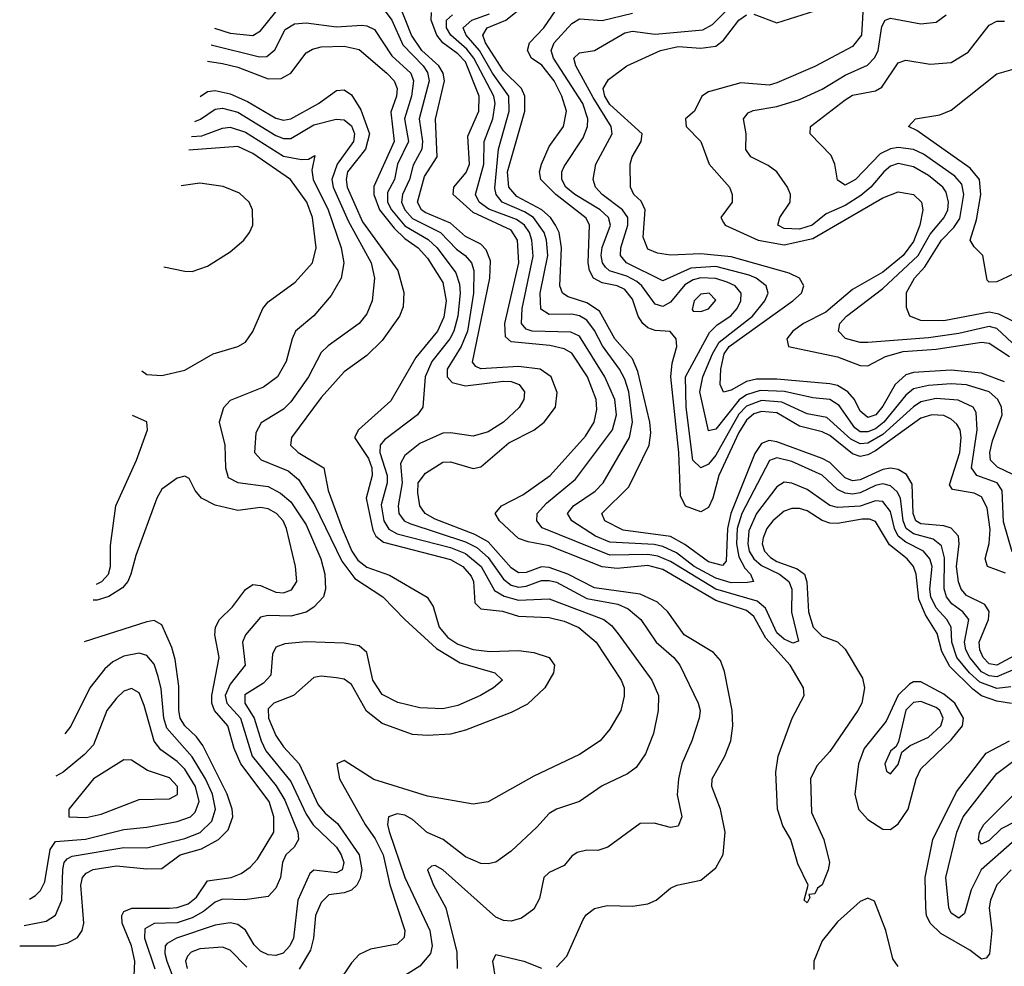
# Model space of a CAD drawing. Header units: inches. Extents: x 884549 to 1028252, y 526810 to 653624.
# Tile 155 of 256: x 921195 to 923790, y 571236 to 573731. Entities that reach past the tile are written whole.
import ezdxf

# ---------------------------------------------------------------- set-up
doc = ezdxf.new("R2010")
doc.units = ezdxf.units.IN
doc.header["$MEASUREMENT"] = 0
doc.layers.add('A9527', color=7, linetype='Continuous')

msp = doc.modelspace()

# ---------------------------------------------------------------- linework, layer by layer
at = {"layer": 'A9527', "color": 5}
for points, elevation in [([(923792.4, 572272.4), (923745.1, 572290), (923739.4, 572310), (923749.5, 572350.6), (923752.6, 572387.4), (923744.8, 572444.8), (923730, 572473.5), (923710, 572483.3), (923653, 572493), (923645.4, 572505.4), (923672.4, 572590), (923676.3, 572630), (923673.3, 572650), (923665, 572665), (923650, 572678.5), (923630, 572687.9), (923598.4, 572690), (923570, 572680.5), (923450, 572595), (923430, 572584), (923410, 572580), (923390, 572587), (923330, 572635.1), (923310, 572645.1), (923250, 572660.1), (923190, 572694.8), (923150, 572698.6), (923130, 572692.1), (923110, 572675.6), (923090, 572642.9), (923037.4, 572530), (923021.8, 572470), (923010, 572445.5), (922990, 572433.7), (922950, 572448.7), (922936.1, 572476.1), (922932.1, 572590), (922911.1, 572790), (922914.6, 572825.4), (922926.6, 572870), (922925.2, 572890), (922909.3, 572909.3), (922870, 572912), (922850, 572919.2), (922837, 572930), (922824.5, 572950), (922810, 572994.8), (922790, 573019.9), (922769.8, 573029.8), (922730, 573037.6), (922707.6, 573050), (922697, 573070), (922692.9, 573090), (922696.9, 573190), (922688.2, 573208.2), (922607.9, 573270), (922568.5, 573310), (922565.1, 573330), (922570, 573350.1), (922590, 573397), (922627.9, 573450), (922636, 573490), (922624.1, 573530), (922603.6, 573570), (922571.1, 573611.1), (922544.3, 573630), (922533.2, 573650), (922538.8, 573670), (922576, 573710), (922630, 573789.2)], 2580), ([(923812.1, 572532.1), (923772, 572552), (923753.4, 572570), (923751.7, 572590), (923758.8, 572621.2), (923784.3, 572690), (923782.7, 572710), (923773, 572730), (923750, 572750.2), (923690, 572768.5), (923650, 572771.5), (923590, 572767.4), (923550, 572758.1), (923530, 572741.2), (923472.4, 572670), (923450, 572652.8), (923430, 572644.5), (923410, 572645.2), (923395.4, 572655.4), (923354.5, 572714.5), (923330, 572730), (923285.5, 572734.4), (923210.8, 572750.8), (923146.3, 572753.7), (923110, 572742.2), (923091.2, 572728.8), (923030, 572651.5), (923010, 572647.4), (922987.2, 572750), (922995.6, 572790), (923020.5, 572850), (923038.6, 572881.4), (923125.8, 572950), (923159, 572990), (923167.6, 573010), (923162.2, 573030), (923136, 573050), (923117.8, 573057.8), (923030, 573080.6), (922963.8, 573076.2), (922890, 573042.5), (922794.3, 573090), (922778.7, 573110), (922779.5, 573130), (922797.5, 573190), (922798, 573210), (922783.9, 573230), (922729.9, 573270), (922712.8, 573290), (922706.6, 573310), (922713.6, 573350), (922756.6, 573430), (922754.1, 573450), (922706.2, 573526.2), (922661, 573610), (922655.2, 573630), (922670, 573644), (922710, 573650.1), (922790, 573696.2), (922810, 573700.7), (922870, 573692.9), (922995.5, 573704.4), (923021.2, 573718.8), (923090, 573787.9)], 2540), ([(923418.7, 573781.3), (923413.2, 573690), (923390, 573660.3), (923290, 573607.8), (923190, 573564.4), (923170, 573558.5), (923095.6, 573564.4), (923010, 573541.2), (922992.3, 573530), (922973.6, 573490), (922949.8, 573470), (922951.6, 573450), (922989.7, 573409.7), (923011.8, 573350), (923065.4, 573290), (923072.9, 573270), (923072.4, 573250), (923043.1, 573210), (923050, 573196.2), (923054, 573190), (923141.4, 573150), (923210, 573137.5), (923285.4, 573154.6), (923470, 573261.9), (923510, 573277.6), (923550, 573270.5), (923571.3, 573250), (923574.6, 573230), (923566.8, 573190), (923550, 573146.5), (923523.3, 573110), (923470, 573065.4), (923390, 573019.9), (923319.3, 572960.7), (923260.5, 572930), (923232.2, 572910), (923216.6, 572890), (923221.4, 572870), (923350, 572842.7), (923410, 572819.8), (923430, 572819), (923476.5, 572843.5), (923523, 572857), (923610, 572862.7), (923730, 572881.1), (923750, 572878.5), (923803.5, 572843.5)], 2480), ([(921709, 573708.9), (921750, 573696.1), (921810, 573689.9), (921830, 573701.7), (921870, 573751.6)], 2740), ([(922150, 573764.4), (922175.6, 573730), (922205, 573665), (922258.2, 573610), (922270, 573591.9), (922273.8, 573570), (922248.3, 573470), (922256.8, 573410), (922254.8, 573390), (922232.3, 573347.7), (922222.2, 573310), (922203.8, 573270), (922201.7, 573250), (922210.2, 573230), (922230, 573207.4), (922304.1, 573170), (922346.4, 573126.4), (922369.4, 573109.4), (922385.6, 573090), (922392.1, 573070), (922391.4, 573010), (922374.9, 572910), (922358.8, 572870), (922321.8, 572810), (922321.7, 572790), (922334.9, 572774.9), (922370, 572765.9), (922470, 572778.8), (922490, 572777.3), (922511.8, 572770), (922525.6, 572750), (922523.7, 572730), (922511, 572709), (922470, 572670.1), (922430, 572645), (922390, 572633.6), (922330, 572642.2), (922310, 572641), (922250, 572614.2), (922210, 572582.4), (922198.5, 572561.5), (922202.8, 572510), (922192.8, 572450), (922194.2, 572430), (922208.5, 572410), (922223.1, 572403.1), (922370, 572354.9), (922399.8, 572339.8), (922430, 572313.7), (922470, 572256.4), (922490, 572240.9), (922510, 572235.7), (922530, 572238), (922570, 572252.9), (922590, 572253.4), (922610, 572248.3), (922690, 572205.5), (922771, 572191), (922798.6, 572178.6), (922831.8, 572150), (922872.7, 572090), (922919, 572050), (922934.9, 572030), (922983.4, 571930), (922988.1, 571910), (922985.8, 571890), (922966.4, 571830), (922940.2, 571770), (922930.9, 571730), (922928, 571688), (922939.8, 571630), (922930, 571605.3), (922910, 571601.6), (922866.8, 571613.2), (922830, 571612.1), (922745.1, 571550), (922718.8, 571541.2), (922690, 571541.9), (922663.9, 571536.1), (922650, 571526.4), (922630, 571502), (922590, 571483.7), (922576.3, 571470), (922565.3, 571414.7), (922550, 571386.9), (922517.5, 571362.5), (922490, 571354.8), (922470, 571356.6), (922450, 571365.3), (922310, 571490.5), (922290, 571501.8), (922280.1, 571499.9), (922270, 571490.5), (922285.3, 571450), (922317.9, 571390), (922347, 571273), (922348.2, 571230)], 2740), ([(922610, 571233.8), (922637.3, 571262.7), (922680.2, 571359.8), (922688.1, 571371.9), (922710, 571388.3), (922743.6, 571396.4), (922810, 571394.7), (922850, 571400.5), (922872.6, 571410), (922910, 571442.3), (922926.6, 571450), (922990, 571463.2), (923030, 571496), (923049.1, 571530.9), (923053.8, 571590), (923041.5, 571650), (923019.3, 571710), (923019.7, 571730), (923053.7, 571790), (923069.5, 571830), (923074, 571870), (923072.4, 571910), (923052.7, 572012.7), (923042, 572042), (923023.6, 572063.6), (922946.4, 572110), (922903.3, 572170), (922875.5, 572195.5), (922830, 572216.6), (922710, 572233.8), (922639.6, 572270), (922590, 572287.3), (922570, 572289.1), (922530, 572274.4), (922510, 572273.3), (922490, 572286.1), (922430, 572354.5), (922394.5, 572374.5), (922290, 572414.7), (922263.3, 572430), (922250, 572450), (922244.3, 572484.3), (922245.3, 572510), (922264.4, 572535.6), (922310, 572564.6), (922330, 572566.1), (922390, 572548.4), (922410, 572552.2), (922484, 572616), (922550, 572649), (922577.5, 572670), (922607.2, 572710), (922611.5, 572748.5), (922596.1, 572790), (922567, 572810), (922510, 572817.3), (922410.7, 572810.7), (922396.9, 572816.9), (922388.5, 572828.5), (922433.9, 573050), (922435.4, 573095.4), (922424.4, 573124.4), (922410, 573139.1), (922370, 573159.6), (922330, 573195.3), (922263.3, 573223.3), (922253.9, 573230), (922243.3, 573250), (922261.9, 573318.1), (922295.5, 573370), (922291.2, 573468.8), (922315, 573570), (922310.9, 573590), (922299.4, 573610), (922255, 573650), (922228, 573690), (922195.7, 573770)], 2720), ([(923861.4, 572078.6), (923770, 572030), (923750, 572033.7), (923734, 572050), (923725.2, 572070), (923723.7, 572090), (923748, 572150), (923750, 572171.5), (923738.3, 572190), (923690, 572213.1), (923676.4, 572230), (923669.2, 572249.2), (923664.1, 572290), (923671, 572350), (923668.8, 572370), (923650, 572391), (923630, 572397.2), (923570, 572402.4), (923556.7, 572410), (923549.3, 572430), (923547.2, 572507.2), (923532.2, 572532.2), (923510, 572545.6), (923490, 572549.5), (923470, 572545.5), (923410, 572518.1), (923390, 572515.6), (923370, 572523.6), (923330, 572563.7), (923310, 572574.4), (923190, 572618.1), (923170, 572621.8), (923150, 572614.2), (923132.6, 572587.4), (923069.2, 572430), (923060, 572390), (923056.4, 572303.6), (923047.2, 572292.8), (923010, 572302.2), (922948.1, 572348.1), (922910, 572368.8), (922785.8, 572385.8), (922736.7, 572410), (922729.4, 572430), (922800.1, 572499.9), (922854.1, 572610), (922858, 572642), (922855.4, 572670), (922823.9, 572803.9), (922810, 572837.1), (922763.8, 572890), (922722.7, 572962.7), (922690, 572984.8), (922640.5, 573000.5), (922625.2, 573010), (922618.4, 573030), (922623.1, 573130), (922616.4, 573170), (922607.5, 573190), (922593.5, 573210), (922570.7, 573230), (922505.2, 573265.2), (922484.1, 573290), (922480.9, 573330), (922526.2, 573490), (922526.6, 573530), (922517.6, 573550), (922470, 573596.5), (922422.8, 573670), (922415.4, 573690), (922427.2, 573710), (922476.5, 573730), (922505.9, 573754.1)], 2620), ([(923130, 573745.7), (923190, 573722.5), (923290, 573754.9)], 2520), ([(923808.4, 571928.4), (923770, 571935.1), (923730, 571948.9), (923706.5, 571966.5), (923646.1, 572026.1), (923625.4, 572065.4), (923613, 572112.9), (923582.4, 572162.5), (923564.1, 572204.1), (923557.6, 572270), (923550.8, 572290), (923533.8, 572310), (923487.3, 572347.3), (923450, 572408.4), (923434.6, 572414.6), (923414.8, 572414.8), (923350, 572403.4), (923330, 572404.2), (923310, 572411.2), (923270, 572436.2), (923250, 572442.9), (923230, 572442.9), (923210, 572435.4), (923179.7, 572410), (923163.9, 572390), (923154.2, 572365.8), (923152, 572350), (923158, 572330), (923173.5, 572313.5), (923190, 572303.2), (923244.1, 572284.1), (923263.2, 572270), (923269.2, 572249.2), (923273.5, 572170), (923286, 572130), (923310, 572106), (923350, 572091.2), (923370, 572071.6), (923415.7, 571995.7), (923421, 571970), (923414.3, 571930), (923403.8, 571910), (923330, 571802.4), (923295.9, 571764.1), (923278.8, 571730), (923281.5, 571641.5), (923314.1, 571570), (923329.1, 571510), (923325.8, 571490), (923310, 571450.8), (923297.7, 571442.3), (923290, 571426.9), (923274.8, 571425.2), (923277.1, 571417.1), (923270, 571402.9), (923262, 571410), (923273, 571450), (923246, 571506), (923226.8, 571570), (923206.4, 571606.4), (923191.7, 571650), (923187.9, 571747.9), (923193.7, 571790), (923230.9, 571890), (923262.3, 571950), (923260.4, 571970), (923225.4, 572030), (923161.1, 572101.1), (923130, 572158.5), (923110, 572173.9), (923030, 572200.2), (922890, 572281.6), (922850, 572292.2), (922770, 572284.3), (922730, 572289.1), (922590, 572344.2), (922534.7, 572354.7), (922510, 572364.1), (922459.6, 572410), (922448.5, 572430), (922465.2, 572450), (922521, 572479), (922592.8, 572530), (922686.3, 572633.7), (922709.3, 572670.7), (922715.9, 572704.1), (922714.3, 572730), (922691.3, 572790), (922650, 572852.1), (922630, 572863.8), (922592.4, 572872.5), (922490, 572881.9), (922475.4, 572895.4), (922474, 572930), (922510.6, 573090), (922507.4, 573150), (922490, 573176.2), (922390, 573222.8), (922337.7, 573270), (922339.1, 573290), (922371.8, 573328.2), (922380.1, 573350), (922375.7, 573424.3), (922404.9, 573490), (922406.2, 573530), (922370, 573620.3), (922350, 573641), (922310.2, 573670), (922294, 573690), (922279.8, 573730), (922280.8, 573750)], 2680), ([(923807.2, 571972.8), (923770, 571968.5), (923725, 571985), (923697.6, 572010), (923664.5, 572050), (923651.8, 572090), (923650, 572130), (923638.5, 572150), (923610, 572181.1), (923595.9, 572210), (923593.6, 572230), (923599.4, 572290), (923593.7, 572310), (923576.7, 572330), (923530, 572354), (923510, 572370), (923500.1, 572390), (923490, 572435.2), (923470, 572461.1), (923450, 572463.1), (923410, 572449.3), (923350, 572445.1), (923330, 572450.5), (923270, 572493.2), (923230, 572509.9), (923210, 572512), (923190, 572500.2), (923136.6, 572430), (923116.5, 572383.5), (923113.6, 572350), (923117.6, 572330), (923129.8, 572309.8), (923150, 572292.8), (923197.3, 572270), (923221.6, 572250), (923229.6, 572230), (923229.3, 572169.3), (923247.3, 572092.7), (923232.4, 572087.6), (923210, 572098.3), (923190, 572114.7), (923160.3, 572180.3), (923138.6, 572198.6), (923030, 572229.8), (922910, 572303), (922876.8, 572316.8), (922850, 572321.8), (922750, 572319.4), (922572.1, 572392.1), (922558.2, 572410), (922558.7, 572430), (922583.3, 572456.7), (922659.8, 572520.2), (922757.1, 572650), (922767.4, 572690), (922763.4, 572730), (922736.8, 572790), (922670, 572896.6), (922647.8, 572907.8), (922545.6, 572910), (922530, 572915.1), (922517.1, 572930), (922519.2, 572970), (922548, 573108), (922545.1, 573150), (922538.5, 573170), (922525, 573190), (922504.1, 573204.1), (922431.7, 573231.7), (922405.7, 573250), (922396.2, 573270), (922418.1, 573350), (922419.5, 573410), (922441.6, 573470), (922448.4, 573510), (922444.5, 573530), (922392, 573630), (922373.1, 573653.1), (922331.1, 573690), (922319.9, 573710), (922320.2, 573730), (922336, 573744)], 2660), ([(923889.7, 572050.3), (923770, 571998.7), (923750, 572001.5), (923730, 572012.4), (923698.9, 572050), (923688.6, 572070), (923685.2, 572090), (923696.4, 572150), (923680.3, 572170), (923651.3, 572191.3), (923637.6, 572210), (923631.1, 572231.2), (923632.3, 572312.3), (923624.4, 572344.4), (923601.9, 572361.9), (923550, 572376.2), (923531, 572390), (923523.4, 572410), (923515.8, 572470), (923507, 572487), (923490, 572502.6), (923470, 572507.8), (923450, 572503.7), (923410, 572484), (923390, 572480.1), (923370, 572482.8), (923350, 572493.1), (923310, 572530.7), (923230, 572567), (923190, 572576.4), (923170.7, 572569.3), (923098.5, 572430), (923086, 572390), (923084.4, 572350), (923090, 572315.1), (923105.8, 572285.8), (923120.7, 572270), (923128.7, 572250), (923112.7, 572247.3), (923070, 572246.7), (923030, 572259.4), (922972.8, 572290), (922926, 572326), (922890, 572342.7), (922867.5, 572347.5), (922750, 572354), (922712.9, 572370), (922650.3, 572410), (922639, 572430), (922654.2, 572450), (922711.7, 572488.3), (922733, 572510), (922801.7, 572630), (922810.4, 572670), (922800.2, 572750), (922790, 572783.9), (922776.1, 572810), (922731.1, 572871.1), (922710, 572912.2), (922690, 572939), (922670, 572950.8), (922650, 572954.6), (922590, 572954.4), (922568.2, 572968.2), (922566.5, 573010), (922586.5, 573110), (922583.5, 573150), (922577.1, 573170), (922549, 573210), (922525.1, 573225.1), (922466.4, 573250), (922451.1, 573270), (922447.2, 573287.2), (922457.3, 573390), (922484.6, 573490), (922483.7, 573530), (922440.7, 573590), (922406.5, 573650), (922371.3, 573690), (922364, 573710), (922387, 573730), (922433, 573747)], 2640), ([(923810, 572328.5), (923787.3, 572407.3), (923783.8, 572490), (923770.6, 572510), (923717.5, 572530), (923703.2, 572550), (923718, 572650), (923715.7, 572695.7), (923707.7, 572710), (923667.9, 572727.9), (923610, 572732.6), (923570, 572723.8), (923550, 572710.6), (923470, 572637.6), (923430, 572615.2), (923410, 572613.6), (923385.4, 572625.4), (923322.3, 572682.3), (923270, 572692.6), (923203.2, 572723.2), (923150, 572727.8), (923110, 572712.1), (923090, 572691.6), (923030, 572583.6), (923010, 572559.5), (922990, 572550.3), (922969.4, 572570), (922951.1, 572710), (922949.6, 572790), (923013, 572907), (923033.3, 572926.7), (923069.4, 572950.6), (923085.6, 572970), (923095.1, 572990), (923095.9, 573010), (923080.1, 573030), (923059.4, 573039.4), (923030, 573049.4), (922990, 573050.6), (922970, 573045.2), (922948, 573032), (922910, 572986.4), (922890, 572975.6), (922870, 572981.5), (922834.8, 573030), (922821.1, 573041.1), (922795.1, 573055.1), (922749, 573069), (922738.8, 573078.8), (922731, 573090), (922727.8, 573110), (922730, 573130.9), (922751.7, 573190), (922747, 573210), (922725.2, 573230), (922657.7, 573270), (922634.4, 573290), (922623.4, 573310), (922624.2, 573330), (922630, 573343.8), (922679.8, 573420.2), (922691.8, 573450), (922692.1, 573470), (922678.8, 573510), (922602.2, 573630), (922595.8, 573650), (922603.2, 573670), (922650, 573720.8), (922670, 573733.3), (922730, 573729.2), (922810, 573748.2)], 2560), ([(923790, 572776.3), (923730, 572799.5), (923650, 572807.2), (923550, 572800.8), (923530, 572795.5), (923502, 572770), (923470, 572712.2), (923451.2, 572690), (923430, 572682.9), (923410, 572699.6), (923394.6, 572730), (923377.4, 572750), (923350, 572766.7), (923330, 572771.7), (923190, 572783.7), (923136.7, 572783.3), (923110, 572777.1), (923070, 572754.7), (923049.4, 572749.4), (923041.3, 572770), (923042.5, 572810), (923051.7, 572850), (923064.5, 572870), (923232.5, 572990), (923255.4, 573010), (923261.6, 573030), (923249.9, 573050), (923223.1, 573063.1), (923070, 573105.9), (922990, 573114.2), (922910.3, 573110.3), (922875.9, 573115.9), (922850, 573126.4), (922838.2, 573158.3), (922843.7, 573230), (922832.9, 573252.9), (922813.6, 573270), (922804.9, 573290), (922804.2, 573350), (922809.5, 573370), (922832.6, 573410), (922835.5, 573430), (922750, 573507.4), (922737.4, 573530), (922733, 573550), (922746.4, 573573.6), (922795.2, 573610), (922883.4, 573650), (922930, 573660.3), (922990, 573656.1), (923030, 573661.8), (923050, 573677.3), (923089.9, 573730), (923110, 573743.7)], 2520), ([(923810, 572879.8), (923770, 572917), (923750, 572922.6), (923670, 572904.2), (923590, 572892.8), (923430, 572880.5), (923410, 572880.5), (923371.1, 572891.1), (923352.7, 572910), (923356.4, 572930), (923374, 572950), (923470, 573022.8), (923562.5, 573110), (923594.1, 573165.9), (923631.4, 573210), (923641.1, 573230), (923642.9, 573250), (923636.3, 573276.3), (923627.6, 573290), (923590, 573320.5), (923550, 573343.5), (923510, 573351.9), (923490, 573344.8), (923472.3, 573330), (923437.8, 573290), (923411.9, 573268.1), (923370, 573241.1), (923320.5, 573219.5), (923283.1, 573190), (923250, 573179.1), (923210, 573181.1), (923192.9, 573190), (923198.4, 573210), (923225.6, 573250), (923226.3, 573270), (923218.2, 573290), (923190.7, 573330), (923167.2, 573347.2), (923121.8, 573370), (923108.7, 573388.7), (923109.9, 573430), (923102.2, 573470), (923114.6, 573485.4), (923128, 573492), (923190, 573502.2), (923250, 573520.4), (923310, 573548.1), (923370, 573585.1), (923428.8, 573611.2), (923448.2, 573631.8), (923457, 573650), (923467.1, 573712.9), (923476, 573730), (923490, 573735.5), (923570, 573720.1), (923610, 573725), (923636.3, 573743.7)], 2460), ([(923834.8, 572925.2), (923775.3, 572955.3), (923750, 572960.5), (923630, 572937.5), (923570, 572938.5), (923541.1, 572950), (923532.4, 572972.4), (923531.9, 573011.9), (923552.7, 573050), (923580.5, 573079.5), (923624.5, 573150), (923656.6, 573183.4), (923672.4, 573207.6), (923683.2, 573270), (923678, 573298), (923658.9, 573318.9), (923576.7, 573376.7), (923550, 573389), (923510, 573394.6), (923489.4, 573390.6), (923462.7, 573377.3), (923397.9, 573310), (923370, 573295.2), (923350, 573308.2), (923342.8, 573350), (923333.5, 573373.5), (923278.4, 573430), (923278.7, 573450), (923370, 573520.1), (923390, 573532), (923450, 573543.8), (923466.9, 573553.1), (923510, 573617.5), (923530, 573624.1), (923593.9, 573613.9), (923650, 573618.8), (923694.8, 573645.2), (923750, 573717), (923770, 573727), (923790, 573727)], 2440), ([(921699.6, 573664.7), (921826.8, 573633.2), (921846.2, 573633.8), (921868, 573651.9), (921894.6, 573705.4), (921919.7, 573720.3), (921950, 573722.8), (922030, 573712.5), (922096.4, 573716.4), (922110, 573715.1), (922130, 573705.3), (922176.1, 573636.1), (922225.9, 573590), (922233, 573570), (922227.8, 573530), (922209.6, 573470), (922219.9, 573410), (922190.4, 573350), (922182.7, 573310), (922164.1, 573275.9), (922164.2, 573250), (922174.7, 573230), (922210, 573187.4), (922271.8, 573151.8), (922295.1, 573130), (922344.3, 573064.3), (922354, 573034), (922355.7, 573010), (922350, 572950), (922339.4, 572910), (922328.8, 572890), (922280.9, 572830), (922263.7, 572790), (922257.6, 572710), (922243.6, 572690), (922156.6, 572623.4), (922145.2, 572610), (922144.3, 572590), (922163.2, 572530), (922163.3, 572510), (922147.8, 572452.2), (922155.2, 572410), (922168.3, 572388.3), (922190, 572376.3), (922330, 572340), (922370, 572324.2), (922411.2, 572290), (922446.7, 572226.7), (922471.9, 572211.9), (922510, 572201.3), (922590, 572205), (922734.1, 572150), (922754.5, 572134.5), (922772.6, 572112.6), (922860.6, 571990), (922878.1, 571950), (922877.6, 571910), (922865.4, 571850), (922844.2, 571795.8), (922819.7, 571760.3), (922796.7, 571743.3), (922730, 571711.4), (922670, 571670.1), (922610, 571650.6), (922590, 571638.8), (922557.6, 571602.4), (922490, 571539.7), (922450, 571510.9), (922430, 571505.8), (922410, 571507.4), (922370, 571524.7), (922310.7, 571570.7), (922269.1, 571589.1), (922230, 571623.4), (922210, 571634.8), (922190, 571638.1), (922167, 571630), (922164, 571610), (922168.5, 571591.5), (922209.9, 571470.1), (922275.9, 571330), (922282.4, 571290), (922277.6, 571270), (922250, 571236.4), (922147.4, 571172.6)], 2760), ([(921690.5, 573621.9), (921730, 573615.7), (921770, 573605.7), (921850, 573575.7), (921884.2, 573575.8), (921909.5, 573590.5), (921950, 573643.6), (921966.6, 573653.4), (921990, 573659.5), (922050, 573661.6), (922090, 573652.3), (922162.9, 573590), (922182.1, 573570), (922189.6, 573550), (922188, 573530), (922172.9, 573487.1), (922181.6, 573410), (922128.2, 573291.8), (922128.5, 573270), (922143.7, 573230), (922181.8, 573181.8), (922210, 573154.1), (922245.2, 573130), (922270, 573102.5), (922310, 573038.3), (922318.6, 572990), (922313.2, 572946.8), (922296.5, 572910), (922239.3, 572840.7), (922173.3, 572726.7), (922088, 572650), (922077.4, 572630), (922114.2, 572574.2), (922122.9, 572550), (922124, 572530), (922108.3, 572470), (922126, 572386), (922133.7, 572370), (922153.6, 572353.6), (922330, 572308.5), (922363, 572290), (922384.7, 572264.7), (922390.6, 572250), (922394.5, 572194.5), (922410, 572178.7), (922467.6, 572172.4), (922510, 572159.3), (922590, 572155.8), (922630, 572146.1), (922668.8, 572128.8), (922713.9, 572090), (922780.4, 571990), (922787.8, 571970), (922788.2, 571948.2), (922779, 571910), (922750, 571861.5), (922724.8, 571830), (922670, 571794.2), (922550, 571737), (922430, 571669.3), (922390, 571663.8), (922270, 571684.2), (922128.6, 571728.6), (922050, 571778.1), (922031.1, 571770), (922037.8, 571730), (922105.5, 571610), (922132.2, 571572.2), (922152.6, 571530), (922170.8, 571450.8), (922209.9, 571330), (922208.1, 571311.9), (922190, 571294.1), (922119.2, 571280.8), (922090, 571266.8), (922070, 571245.5), (921999, 571141)], 2780), ([(923830, 573068.4), (923770, 573039.8), (923750, 573039.1), (923744.7, 573044.7), (923732.7, 573110), (923710, 573132.4), (923699.4, 573150), (923716, 573204), (923728.2, 573270), (923724.3, 573310), (923700, 573340), (923559.4, 573439.4), (923536.9, 573450), (923556, 573470), (923619.4, 573480.6), (923650, 573492.7), (923770, 573588.8), (923850, 573611.4)], 2420), ([(921670.8, 573529), (921690, 573542.3), (921710, 573544.4), (921750, 573535.6), (921795.3, 573515.3), (921870, 573471.9), (921890, 573466.2), (921910, 573469.9), (921982.7, 573510), (922030, 573544.6), (922050, 573546), (922070, 573533.5), (922094, 573494), (922116.6, 573430), (922106.5, 573390), (922058.8, 573330), (922055.4, 573310), (922058.2, 573290), (922098.4, 573198.4), (922191.9, 573070), (922207.8, 573012.2), (922206, 572974), (922196.2, 572950), (922150, 572885.5), (922110, 572846.1), (922050, 572803.3), (921990, 572735.1), (921911.6, 572630), (921908.8, 572610), (921928.8, 572590), (921996.8, 572550), (922008.5, 572490), (922044.8, 572390), (922070.2, 572330.2), (922086.3, 572306.3), (922110, 572288), (922170, 572266.6), (922269.2, 572209.2), (922284.5, 572184.5), (922300.5, 572130), (922323, 572103), (922350, 572085.4), (922390, 572070.8), (922433.8, 572066.2), (922510, 572068.8), (922550, 572063.4), (922590.6, 572050), (922604.2, 572030), (922601.9, 572010), (922579.2, 571970), (922532.9, 571927.1), (922490, 571904.6), (922370, 571858.2), (922330, 571847.5), (922270, 571844.2), (922230, 571847.1), (922150, 571876.3), (922108.7, 571908.8), (922070, 571978.9), (922050, 571992.9), (922030, 571996.2), (921990, 572001.2), (921970, 571997.1), (921916.8, 571950), (921865, 571930), (921850, 571914.4), (921851.2, 571890), (921870, 571844.4), (921890, 571814.4), (921931.8, 571770), (921981.7, 571661.7), (921999.8, 571639.8), (922032.6, 571612.6), (922089.5, 571530), (922096.9, 571490), (922092.3, 571467.7), (922083.4, 571450), (922070, 571436.6), (922050, 571429.3), (922010, 571424.1), (921990, 571403.8), (921974.4, 571370), (921969.4, 571310), (921961.2, 571278.8), (921931.7, 571228.3)], 2820), ([(921656.8, 573463.2), (921671.4, 573468.6), (921710, 573495.3), (921730, 573497.9), (921770, 573487.4), (921870, 573426), (921890, 573418), (921910, 573417.6), (921970, 573454.3), (922028.8, 573468.8), (922050, 573467.6), (922070, 573451.6), (922077.4, 573430), (922075.2, 573410), (922031.5, 573350), (922017.5, 573310), (922021.6, 573290), (922060.6, 573200.6), (922121.1, 573090), (922129.9, 573050), (922124.3, 572990), (922110, 572955.9), (922089.6, 572930.4), (922008.3, 572871.7), (921990, 572853.8), (921956.3, 572790), (921910, 572723.9), (921890, 572704.5), (921831.6, 572668.4), (921817.8, 572642.2), (921813.6, 572590), (921831.2, 572571.2), (921902.4, 572542.4), (921930, 572519.1), (921972.5, 572452.5), (922043.9, 572303.9), (922078.6, 572258.6), (922152.4, 572210), (922209.9, 572149.9), (922293.3, 572073.3), (922356.1, 572036.1), (922446.9, 572010), (922467.1, 571990), (922443.8, 571970), (922409.1, 571950), (922350, 571923.2), (922310, 571914.3), (922250, 571917), (922191.8, 571931.8), (922150, 571952.3), (922125.8, 571990), (922110, 572062.8), (922090, 572080.8), (922050, 572087.8), (921950, 572091.6), (921893.7, 572086.3), (921870, 572077.4), (921861, 572059), (921856.6, 572003.4), (921837.8, 571982.2), (921788.2, 571951.8), (921788.9, 571930), (921813.5, 571890), (921831.4, 571830), (921843.8, 571803.8), (921910, 571722.9), (921950, 571636.9), (921968.6, 571608.6), (922030, 571550.3), (922042.2, 571530), (922049.2, 571510), (922045.2, 571490), (922030, 571482.4), (921970.7, 571489.3), (921959.6, 571480.4), (921928.2, 571410), (921916.7, 571310), (921907.5, 571290), (921889.6, 571270.4), (921870, 571264.1), (921850, 571266.4), (921830, 571276.1), (921812.8, 571292.8), (921790, 571331.2), (921770, 571346.3), (921750, 571350.7), (921710, 571344.2), (921608.4, 571310), (921583.5, 571296.5), (921578.8, 571290), (921577.8, 571270), (921583.4, 571250), (921644.9, 571090)], 2840), ([(921648.4, 573423.6), (921674.9, 573425.1), (921730, 573445.5), (921750, 573447.9), (921790, 573434.5), (921890, 573371.8), (921937.7, 573362.3), (921956.7, 573363.3), (921972.8, 573372.8), (921965.4, 573334.6), (921968.5, 573310), (922008.4, 573230), (922042.3, 573130), (922049.2, 573090), (922042, 573050), (922015.8, 573004.2), (921970, 572950.8), (921922.4, 572910), (921912.9, 572890), (921897.7, 572830), (921874.6, 572790), (921837.4, 572762.6), (921750, 572727.3), (921732, 572708), (921721, 572670), (921735.4, 572610), (921737.4, 572550), (921744.6, 572524.6), (921770, 572511.1), (921850, 572500.4), (921882.8, 572482.8), (921910, 572459.9), (921950, 572399.4), (921988.6, 572310), (921999.1, 572270), (922001.5, 572230), (921995.5, 572210), (921970, 572182.4), (921950, 572169.7), (921910, 572158.9), (921850, 572160.6), (921830, 572156.6), (921789.9, 572110), (921782.1, 572090), (921789.1, 572030), (921750, 571979.9), (921737.1, 571950), (921740.7, 571930), (921777, 571890), (921808.1, 571790), (921871.3, 571711.3), (921894, 571674), (921928.3, 571590), (921929.6, 571570), (921918.1, 571550), (921896.3, 571530), (921887.6, 571510), (921882.3, 571470), (921870, 571442.2), (921850, 571420.2), (921788.4, 571411.6), (921730, 571412.7), (921710, 571405.5), (921679.6, 571380.4), (921650, 571363.6), (921610, 571351), (921550, 571348.8), (921525.1, 571334.9), (921524.1, 571310), (921551, 571229)], 2860), ([(921517.1, 572805.4), (921530, 572796.1), (921570, 572793.6), (921630, 572807.3), (921705.1, 572850), (921769.9, 572870.1), (921790, 572880.8), (921810, 572908.9), (921835.9, 572970), (921850, 572987.8), (921921, 573039), (921966.6, 573090), (921976.5, 573130), (921967.2, 573210), (921951.5, 573250), (921909, 573310), (921810, 573378.9), (921770, 573396.6)], 2880), ([(921770, 573396.6), (921640.8, 573387.7)], 2880), ([(921575.4, 573079.7), (921630, 573068.1), (921650, 573067.5), (921690, 573081.3), (921750, 573119.6), (921786.2, 573150), (921801.1, 573170), (921809.5, 573190), (921809.1, 573230), (921799.9, 573250), (921774.2, 573274.2), (921731.3, 573291.3), (921670, 573300.4)], 2920), ([(921670, 573300.4), (921620.6, 573292.9)], 2920), ([(921397.8, 572243.5), (921411.8, 572250), (921429.2, 572270), (921434.7, 572290), (921434.9, 572345), (921449, 572450), (921503, 572570), (921532.4, 572650), (921530, 572671.3), (921492.2, 572688.2)], 2860), ([(921497, 571210), (921499, 571250), (921489.7, 571290), (921465.7, 571350), (921464.6, 571370), (921470, 571380.1), (921490.5, 571389.5), (921590, 571389.1), (921610, 571390.7), (921639.3, 571400.7), (921661.5, 571418.5), (921690, 571460.9), (921752.8, 571470), (921779.2, 571480.8), (921802.9, 571497.1), (921821.7, 571518.3), (921865, 571590), (921865, 571630), (921852.7, 571670), (921778.1, 571770), (921760.6, 571810), (921743.8, 571870), (921709, 571910), (921702, 571930), (921701.8, 571950), (921720.6, 572050), (921709.6, 572110), (921711.4, 572130), (921721.7, 572150), (921756.1, 572183.9), (921790, 572229.1), (921810, 572242.2), (921830, 572239.7), (921870, 572221.9), (921890, 572220.9), (921911.8, 572228.2), (921925.3, 572250), (921922.1, 572290), (921898.4, 572390), (921889.3, 572410), (921872, 572430), (921850, 572441.6), (921830, 572445.4), (921770, 572437.7), (921710, 572451.5), (921674, 572470), (921657.4, 572490), (921641.7, 572521.7), (921630, 572528.3), (921610, 572523.1), (921570, 572493.8), (921557, 572470), (921501.4, 572318.6), (921488.5, 572270), (921480.4, 572250), (921466.5, 572233.5), (921430, 572211), (921399.2, 572200.8), (921388.7, 572200.7)], 2880), ([(921195.3, 571289.9), (921290, 571290.4), (921321.8, 571298.2), (921347.7, 571312.3), (921360.1, 571330), (921364.2, 571350), (921356.8, 571450), (921360.6, 571470), (921370, 571481.5), (921389, 571491), (921450, 571501.3), (921530, 571493.1), (921570, 571493.9), (921617.9, 571530), (921674.4, 571545.6), (921718.8, 571570), (921744.5, 571595.5), (921756.6, 571630), (921755.2, 571650), (921742.3, 571690), (921677.7, 571817.7), (921661, 571841), (921630.3, 571870.3), (921618.5, 571890), (921614.5, 571910), (921614.4, 571974.4), (921605, 572045), (921596.4, 572076.4), (921570, 572136.4), (921550, 572147.7), (921530, 572144.4), (921365.5, 572091.3)], 2920), ([(921206.7, 571343.6), (921265.1, 571354.9), (921289.6, 571370.4), (921306.5, 571410), (921308.8, 571491.2), (921312.3, 571510), (921320.8, 571519.2), (921333.3, 571526.7), (921470, 571549.6), (921530, 571548.7), (921630, 571572.9), (921671.1, 571588.9), (921701.8, 571618.2), (921711, 571650), (921703.6, 571690), (921685.1, 571730), (921650, 571787.8), (921583.3, 571863.3), (921575.3, 571890), (921567.8, 571967.8), (921560.3, 572000.3), (921550, 572032.5), (921530, 572055.1), (921510, 572061.1)], 2940), ([(921510, 572061.1), (921470, 572053.6), (921441.1, 572038.9), (921419.5, 572020.5), (921379.7, 571970), (921330, 571869.1), (921313.9, 571848.7)], 2940), ([(921221.5, 571413.4), (921237.3, 571422.7), (921250, 571435.7), (921261.6, 571458.4), (921275.7, 571544.3), (921290, 571565.1), (921368.8, 571571.2), (921470, 571596.8), (921530, 571602.6), (921610, 571618.1), (921645, 571630), (921657.8, 571642.2), (921668.2, 571670), (921658.4, 571710), (921630, 571755.7), (921610, 571776), (921566.8, 571806.8), (921549.2, 571829.2), (921523.6, 571923.6), (921510, 571957.3), (921490, 571968.6)], 2960), ([(921490, 571968.6), (921470, 571961.1), (921450, 571942.8), (921425.1, 571910), (921390, 571819.6), (921366.1, 571793.9), (921310, 571748), (921290.3, 571737.2)], 2960), ([(923807.4, 571490), (923770, 571451.1), (923753.1, 571410), (923749.7, 571390), (923756.9, 571330), (923751, 571269), (923742.1, 571257.9), (923730, 571254.7), (923698.8, 571278.8), (923622.6, 571322.6), (923594.1, 571350), (923585.1, 571370), (923582.6, 571390), (923581.1, 571470), (923601.6, 571570), (923663.6, 571696.3), (923742.2, 571797.9), (923803.6, 571830)], 2680), ([(923810, 571562.1), (923728.4, 571490), (923702.3, 571437.7), (923684.5, 571375.5), (923670, 571363), (923650, 571376.5), (923643.7, 571390), (923635.7, 571470), (923664.6, 571590), (923681, 571630), (923770, 571743.9), (923830, 571789.2)], 2660), ([(923821, 571619), (923781.8, 571598.2), (923750, 571567.3), (923730, 571558.3), (923722, 571570), (923724.6, 571590), (923735.7, 571610), (923812.7, 571687.3)], 2640), ([(923510, 571235.7), (923495.8, 571255.8), (923477.9, 571330), (923447.4, 571407.4), (923430, 571415.2), (923410, 571406.8), (923350, 571353), (923310, 571303.4), (923288.2, 571250), (923287.5, 571227.5)], 2720), ([(921793.8, 571233.8), (921750, 571279), (921730, 571286.7), (921670, 571282.1), (921646.7, 571273.3), (921637.2, 571262.8), (921632.6, 571250), (921637, 571230)], 2820), ([(922458, 571150), (922442.4, 571250), (922450, 571267), (922523.7, 571250), (922570, 571230.7)], 2720)]:
    msp.add_lwpolyline(points, dxfattribs=dict(at, elevation=elevation))
for points, elevation in [([(923011.8, 573010), (922990, 573007.5), (922972.5, 572990), (922967, 572967), (922970, 572963.2), (922990, 572962), (923010, 572968.8), (923030, 572991.8)], 2580), ([(923570, 571986), (923550, 571985.5), (923540.1, 571979.9), (923510, 571950.3), (923478, 571882), (923420.7, 571810), (923405.5, 571770), (923395.6, 571690), (923405.7, 571650), (923430, 571623.3), (923470, 571597.1), (923490, 571596.6), (923510, 571611.6), (923536.5, 571650), (923557.4, 571730), (923570, 571756.9), (923650, 571833), (923679.7, 571870), (923681.9, 571890), (923659, 571930), (923630, 571953.2)], 2720), ([(923570, 571933.9), (923550, 571931), (923530, 571911.4), (923511.3, 571828.7), (923504.8, 571815.2), (923490, 571803.1), (923474.5, 571770), (923479.6, 571750), (923490, 571743.2), (923510, 571768), (923519.8, 571800.2), (923542, 571818), (923590, 571839.7), (923622.2, 571870), (923628.9, 571890), (923620.1, 571910), (923610, 571918.1)], 2740), ([(921470, 571780.7), (921389.6, 571730), (921324.4, 571650), (921324.4, 571630), (921370, 571628.2), (921410, 571636.9), (921510, 571675.7), (921590, 571677.2), (921611, 571689), (921610.8, 571710), (921590, 571733.2), (921532.3, 571752.3), (921490, 571779)], 2980)]:
    msp.add_lwpolyline(points, close=True, dxfattribs=dict(at, elevation=elevation))

doc.saveas('drawing.dxf')
